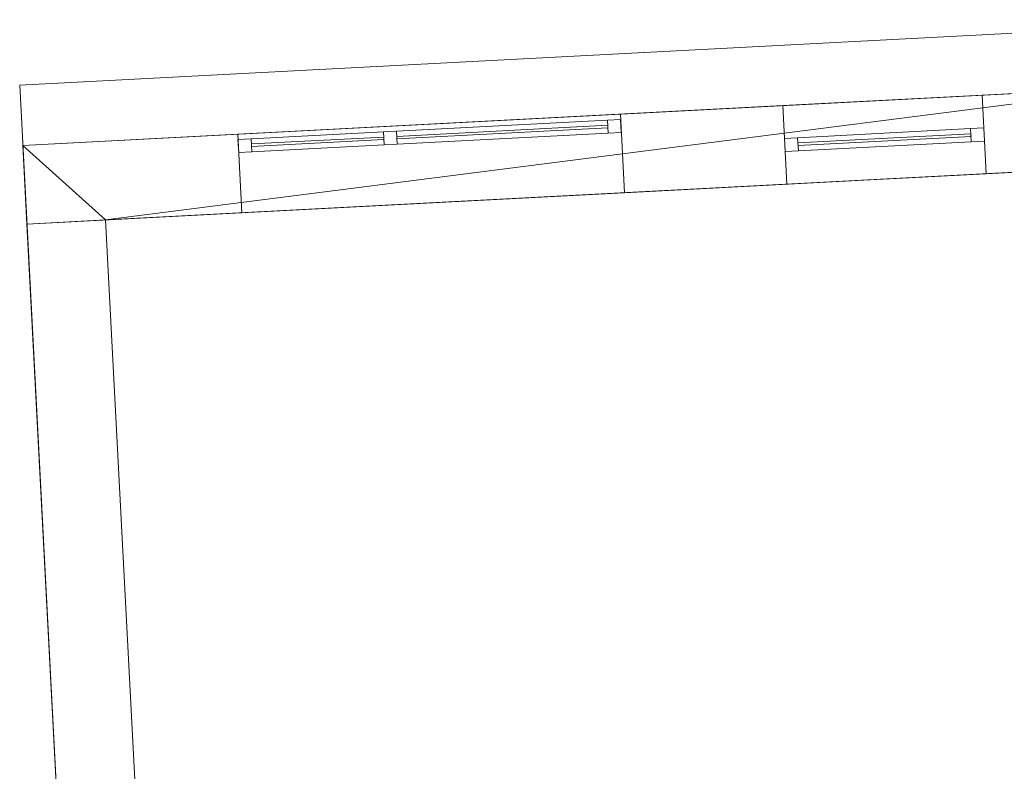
# Model space of a CAD drawing. Header units: millimetres. Extents: x -430348 to -225823, y -86243 to 5084.
# Tile 221 of 256: x -386772 to -383020, y -54967 to -52103. Entities that reach past the tile are written whole.
import ezdxf

# ---------------------------------------------------------------- set-up
doc = ezdxf.new("R2010")
doc.units = ezdxf.units.MM
for name, color, linetype, lineweight in [('A-GLAZ-CURT', 52, 'Continuous', 9), ('A-GLAZ-CWMG', 51, 'Continuous', 9), ('A-ROOF', 132, 'Continuous', 9), ('A-WALL', 113, 'Continuous', 9)]:
    doc.layers.add(name, color=color, linetype=linetype, lineweight=lineweight)

# ---------------------------------------------------------------- blocks, each defined once
blk = doc.blocks.new('System Panel - Door-566690-_3D_ Copy 1')
at = {"layer": 'A-GLAZ-CURT'}
mesh = blk.add_polyface(dxfattribs=at)
corners = [(-330, 5), (-330, 5, 1940), (330, 5, 1940), (330, 5)]
mesh.append_faces([[corners[k] for k in face] for face in [(1, 2, 3, 0)]])
mesh = blk.add_polyface(dxfattribs=at)
corners = [(330, -5), (-330, -5), (-330, 5), (330, 5)]
mesh.append_faces([[corners[k] for k in face] for face in [(0, 1, 2, 3)]])
mesh = blk.add_polyface(dxfattribs=at)
corners = [(-330, -5, 1940), (330, -5, 1940), (330, 5, 1940), (-330, 5, 1940)]
mesh.append_faces([[corners[k] for k in face] for face in [(0, 1, 2, 3)]])
mesh = blk.add_polyface(dxfattribs=at)
corners = [(-330, -5), (-330, -5, 1940), (-330, 5, 1940), (-330, 5)]
mesh.append_faces([[corners[k] for k in face] for face in [(0, 1, 2, 3)]])
mesh = blk.add_polyface(dxfattribs=at)
corners = [(330, -5, 1940), (330, -5), (330, 5), (330, 5, 1940)]
mesh.append_faces([[corners[k] for k in face] for face in [(0, 1, 2, 3)]])
mesh = blk.add_polyface(dxfattribs=at)
corners = [(-330, -5), (330, -5), (330, -5, 1940), (-330, -5, 1940)]
mesh.append_faces([[corners[k] for k in face] for face in [(2, 3, 0, 1)]])
blk = doc.blocks.new('Rectangular Mullion - 50mm x 50mm-394126-_3D_ Copy 1')
at = {"layer": 'A-GLAZ-CWMG'}
mesh = blk.add_polyface(dxfattribs=at)
corners = [(0, 25), (-50, 25), (-50, -25), (0, -25)]
mesh.append_faces([[corners[k] for k in face] for face in [(2, 3, 0, 1)]])
mesh = blk.add_polyface(dxfattribs=at)
corners = [(0, 25, -2040), (0, -25, -2040), (-50, -25, -2040), (-50, 25, -2040)]
mesh.append_faces([[corners[k] for k in face] for face in [(0, 1, 2, 3)]])
mesh = blk.add_polyface(dxfattribs=at)
corners = [(-50, 25), (0, 25), (0, 25, -2040), (-50, 25, -2040)]
mesh.append_faces([[corners[k] for k in face] for face in [(3, 0, 1, 2)]])
mesh = blk.add_polyface(dxfattribs=at)
corners = [(-50, -25), (-50, 25), (-50, 25, -2040), (-50, -25, -2040)]
mesh.append_faces([[corners[k] for k in face] for face in [(3, 0, 1, 2)]])
mesh = blk.add_polyface(dxfattribs=at)
corners = [(0, 25), (0, -25), (0, -25, -2040), (0, 25, -2040)]
mesh.append_faces([[corners[k] for k in face] for face in [(3, 0, 1, 2)]])
mesh = blk.add_polyface(dxfattribs=at)
corners = [(0, -25), (-50, -25), (-50, -25, -2040), (0, -25, -2040)]
mesh.append_faces([[corners[k] for k in face] for face in [(3, 0, 1, 2)]])
blk = doc.blocks.new('Rectangular Mullion - 50mm x 50mm-481929-_3D_ Copy 1')
at = {"layer": 'A-GLAZ-CWMG'}
mesh = blk.add_polyface(dxfattribs=at)
corners = [(0, 25), (-50, 25), (-50, -25), (0, -25)]
mesh.append_faces([[corners[k] for k in face] for face in [(2, 3, 0, 1)]])
mesh = blk.add_polyface(dxfattribs=at)
corners = [(0, 25, -660), (0, -25, -660), (-50, -25, -660), (-50, 25, -660)]
mesh.append_faces([[corners[k] for k in face] for face in [(0, 1, 2, 3)]])
mesh = blk.add_polyface(dxfattribs=at)
corners = [(-50, 25), (0, 25), (0, 25, -660), (-50, 25, -660)]
mesh.append_faces([[corners[k] for k in face] for face in [(0, 1, 2, 3)]])
mesh = blk.add_polyface(dxfattribs=at)
corners = [(-50, -25), (-50, 25), (-50, 25, -660), (-50, -25, -660)]
mesh.append_faces([[corners[k] for k in face] for face in [(0, 1, 2, 3)]])
mesh = blk.add_polyface(dxfattribs=at)
corners = [(0, 25), (0, -25), (0, -25, -660), (0, 25, -660)]
mesh.append_faces([[corners[k] for k in face] for face in [(0, 1, 2, 3)]])
mesh = blk.add_polyface(dxfattribs=at)
corners = [(0, -25), (-50, -25), (-50, -25, -660), (0, -25, -660)]
mesh.append_faces([[corners[k] for k in face] for face in [(0, 1, 2, 3)]])
blk = doc.blocks.new('Rectangular Mullion - 50mm x 50mm-394127-_3D_ Copy 1')
at = {"layer": 'A-GLAZ-CWMG'}
mesh = blk.add_polyface(dxfattribs=at)
corners = [(0, 25), (-50, 25), (-50, -25), (0, -25)]
mesh.append_faces([[corners[k] for k in face] for face in [(3, 0, 1, 2)]])
mesh = blk.add_polyface(dxfattribs=at)
corners = [(0, 25, -2040), (0, -25, -2040), (-50, -25, -2040), (-50, 25, -2040)]
mesh.append_faces([[corners[k] for k in face] for face in [(3, 0, 1, 2)]])
mesh = blk.add_polyface(dxfattribs=at)
corners = [(-50, 25), (0, 25), (0, 25, -2040), (-50, 25, -2040)]
mesh.append_faces([[corners[k] for k in face] for face in [(3, 0, 1, 2)]])
mesh = blk.add_polyface(dxfattribs=at)
corners = [(-50, -25), (-50, 25), (-50, 25, -2040), (-50, -25, -2040)]
mesh.append_faces([[corners[k] for k in face] for face in [(0, 1, 2, 3)]])
mesh = blk.add_polyface(dxfattribs=at)
corners = [(0, 25), (0, -25), (0, -25, -2040), (0, 25, -2040)]
mesh.append_faces([[corners[k] for k in face] for face in [(0, 1, 2, 3)]])
mesh = blk.add_polyface(dxfattribs=at)
corners = [(0, -25), (-50, -25), (-50, -25, -2040), (0, -25, -2040)]
mesh.append_faces([[corners[k] for k in face] for face in [(3, 0, 1, 2)]])
blk = doc.blocks.new('Rectangular Mullion - 50mm x 50mm-481930-_3D_ Copy 1')
at = {"layer": 'A-GLAZ-CWMG'}
mesh = blk.add_polyface(dxfattribs=at)
corners = [(0, 25), (-50, 25), (-50, -25), (0, -25)]
mesh.append_faces([[corners[k] for k in face] for face in [(2, 3, 0, 1)]])
mesh = blk.add_polyface(dxfattribs=at)
corners = [(0, 25, -660), (0, -25, -660), (-50, -25, -660), (-50, 25, -660)]
mesh.append_faces([[corners[k] for k in face] for face in [(0, 1, 2, 3)]])
mesh = blk.add_polyface(dxfattribs=at)
corners = [(-50, 25), (0, 25), (0, 25, -660), (-50, 25, -660)]
mesh.append_faces([[corners[k] for k in face] for face in [(0, 1, 2, 3)]])
mesh = blk.add_polyface(dxfattribs=at)
corners = [(-50, -25), (-50, 25), (-50, 25, -660), (-50, -25, -660)]
mesh.append_faces([[corners[k] for k in face] for face in [(0, 1, 2, 3)]])
mesh = blk.add_polyface(dxfattribs=at)
corners = [(0, 25), (0, -25), (0, -25, -660), (0, 25, -660)]
mesh.append_faces([[corners[k] for k in face] for face in [(0, 1, 2, 3)]])
mesh = blk.add_polyface(dxfattribs=at)
corners = [(0, -25), (-50, -25), (-50, -25, -660), (0, -25, -660)]
mesh.append_faces([[corners[k] for k in face] for face in [(0, 1, 2, 3)]])
blk = doc.blocks.new('System Panel - Glazed-566820-_3D_ Copy 1')
at = {"layer": 'A-GLAZ-CURT', "transparency": 33554471}
mesh = blk.add_polyface(dxfattribs=at)
corners = [(-402.5, 5), (-402.5, 5, 675.3), (402.5, 5, 675.3), (402.5, 5)]
mesh.append_faces([[corners[k] for k in face] for face in [(2, 3, 0, 1)]])
mesh = blk.add_polyface(dxfattribs=at)
corners = [(402.5, -5), (-402.5, -5), (-402.5, 5), (402.5, 5)]
mesh.append_faces([[corners[k] for k in face] for face in [(3, 0, 1, 2)]])
mesh = blk.add_polyface(dxfattribs=at)
corners = [(-402.5, -5, 675.3), (402.5, -5, 675.3), (402.5, 5, 675.3), (-402.5, 5, 675.3)]
mesh.append_faces([[corners[k] for k in face] for face in [(3, 0, 1, 2)]])
mesh = blk.add_polyface(dxfattribs=at)
corners = [(-402.5, -5), (-402.5, -5, 675.3), (-402.5, 5, 675.3), (-402.5, 5)]
mesh.append_faces([[corners[k] for k in face] for face in [(0, 1, 2, 3)]])
mesh = blk.add_polyface(dxfattribs=at)
corners = [(402.5, -5, 675.3), (402.5, -5), (402.5, 5), (402.5, 5, 675.3)]
mesh.append_faces([[corners[k] for k in face] for face in [(0, 1, 2, 3)]])
mesh = blk.add_polyface(dxfattribs=at)
corners = [(-402.5, -5), (402.5, -5), (402.5, -5, 675.3), (-402.5, -5, 675.3)]
mesh.append_faces([[corners[k] for k in face] for face in [(3, 0, 1, 2)]])
blk = doc.blocks.new('System Panel - Glazed-566821-_3D_ Copy 1')
at = {"layer": 'A-GLAZ-CURT', "transparency": 33554471}
mesh = blk.add_polyface(dxfattribs=at)
corners = [(-252.5, 5), (-252.5, 5, 700.3), (-252.5, 5, 1050.3), (252.5, 5, 1050.3), (252.5, 5, 700.3), (252.5, 5)]
mesh.append_faces([[corners[k] for k in face] for face in [(3, 4, 1, 2)]], dxfattribs={"vtx1": -1})
mesh.append_faces([[corners[k] for k in face] for face in [(4, 5, 0, 1)]], dxfattribs={"vtx3": -1})
mesh = blk.add_polyface(dxfattribs=at)
corners = [(252.5, -5), (-252.5, -5), (-252.5, 5), (252.5, 5)]
mesh.append_faces([[corners[k] for k in face] for face in [(0, 1, 2, 3)]])
mesh = blk.add_polyface(dxfattribs=at)
corners = [(-252.5, -5, 1050.3), (252.5, -5, 1050.3), (252.5, 5, 1050.3), (-252.5, 5, 1050.3)]
mesh.append_faces([[corners[k] for k in face] for face in [(0, 1, 2, 3)]])
mesh = blk.add_polyface(dxfattribs=at)
corners = [(-252.5, -5, 700.3), (-252.5, -5, 1050.3), (-252.5, 5, 1050.3), (-252.5, 5, 700.3)]
mesh.append_faces([[corners[k] for k in face] for face in [(3, 0, 1, 2)]])
mesh = blk.add_polyface(dxfattribs=at)
corners = [(-252.5, -5), (-252.5, -5, 700.3), (-252.5, 5, 700.3), (-252.5, 5)]
mesh.append_faces([[corners[k] for k in face] for face in [(0, 1, 2, 3)]])
mesh = blk.add_polyface(dxfattribs=at)
corners = [(252.5, -5, 700.3), (252.5, -5), (252.5, 5), (252.5, 5, 700.3)]
mesh.append_faces([[corners[k] for k in face] for face in [(0, 1, 2, 3)]])
mesh = blk.add_polyface(dxfattribs=at)
corners = [(252.5, -5, 1050.3), (252.5, -5, 700.3), (252.5, 5, 700.3), (252.5, 5, 1050.3)]
mesh.append_faces([[corners[k] for k in face] for face in [(3, 0, 1, 2)]])
mesh = blk.add_polyface(dxfattribs=at)
corners = [(-252.5, -5), (252.5, -5), (252.5, -5, 700.3), (252.5, -5, 1050.3), (-252.5, -5, 1050.3), (-252.5, -5, 700.3)]
mesh.append_faces([[corners[k] for k in face] for face in [(4, 5, 2, 3)]], dxfattribs={"vtx1": -1})
mesh.append_faces([[corners[k] for k in face] for face in [(5, 0, 1, 2)]], dxfattribs={"vtx3": -1})
blk = doc.blocks.new('System Panel - Glazed-566822-_3D_ Copy 1')
at = {"layer": 'A-GLAZ-CURT', "transparency": 33554471}
mesh = blk.add_polyface(dxfattribs=at)
corners = [(-402.5, 5), (-402.5, 5, 325), (402.5, 5, 325), (402.5, 5)]
mesh.append_faces([[corners[k] for k in face] for face in [(2, 3, 0, 1)]])
mesh = blk.add_polyface(dxfattribs=at)
corners = [(402.5, -5), (-402.5, -5), (-402.5, 5), (402.5, 5)]
mesh.append_faces([[corners[k] for k in face] for face in [(3, 0, 1, 2)]])
mesh = blk.add_polyface(dxfattribs=at)
corners = [(-402.5, -5, 325), (402.5, -5, 325), (402.5, 5, 325), (-402.5, 5, 325)]
mesh.append_faces([[corners[k] for k in face] for face in [(3, 0, 1, 2)]])
mesh = blk.add_polyface(dxfattribs=at)
corners = [(-402.5, -5), (-402.5, -5, 325), (-402.5, 5, 325), (-402.5, 5)]
mesh.append_faces([[corners[k] for k in face] for face in [(3, 0, 1, 2)]])
mesh = blk.add_polyface(dxfattribs=at)
corners = [(402.5, -5, 325), (402.5, -5), (402.5, 5), (402.5, 5, 325)]
mesh.append_faces([[corners[k] for k in face] for face in [(3, 0, 1, 2)]])
mesh = blk.add_polyface(dxfattribs=at)
corners = [(-402.5, -5), (402.5, -5), (402.5, -5, 325), (-402.5, -5, 325)]
mesh.append_faces([[corners[k] for k in face] for face in [(3, 0, 1, 2)]])
blk = doc.blocks.new('Rectangular Mullion - 50mm x 50mm-320908-_3D_ Copy 1')
at = {"layer": 'A-GLAZ-CWMG'}
mesh = blk.add_polyface(dxfattribs=at)
corners = [(0, 25), (-50, 25), (-50, -25), (0, -25)]
mesh.append_faces([[corners[k] for k in face] for face in [(3, 0, 1, 2)]])
mesh = blk.add_polyface(dxfattribs=at)
corners = [(-50, 25), (0, 25), (0, 25, -400), (-50, 25, -400)]
mesh.append_faces([[corners[k] for k in face] for face in [(0, 1, 2, 3)]])
mesh = blk.add_polyface(dxfattribs=at)
corners = [(-50, -25), (-50, 25), (-50, 25, -400), (-50, -25, -400)]
mesh.append_faces([[corners[k] for k in face] for face in [(0, 1, 2, 3)]])
mesh = blk.add_polyface(dxfattribs=at)
corners = [(0, 25), (0, -25), (0, -25, -400), (0, 25, -400)]
mesh.append_faces([[corners[k] for k in face] for face in [(0, 1, 2, 3)]])
mesh = blk.add_polyface(dxfattribs=at)
corners = [(0, -25), (-50, -25), (-50, -25, -400), (0, -25, -400)]
mesh.append_faces([[corners[k] for k in face] for face in [(0, 1, 2, 3)]])
blk = doc.blocks.new('Rectangular Mullion - 50mm x 50mm-288376-_3D_ Copy 1')
at = {"layer": 'A-GLAZ-CWMG'}
mesh = blk.add_polyface(dxfattribs=at)
corners = [(0, 25), (-50, 25), (-50, -25), (0, -25)]
mesh.append_faces([[corners[k] for k in face] for face in [(2, 3, 0, 1)]])
mesh = blk.add_polyface(dxfattribs=at)
corners = [(0, 25, -505), (0, -25, -505), (-50, -25, -505), (-50, 25, -505)]
mesh.append_faces([[corners[k] for k in face] for face in [(0, 1, 2, 3)]])
mesh = blk.add_polyface(dxfattribs=at)
corners = [(-50, 25), (0, 25), (0, 25, -505), (-50, 25, -505)]
mesh.append_faces([[corners[k] for k in face] for face in [(3, 0, 1, 2)]])
mesh = blk.add_polyface(dxfattribs=at)
corners = [(-50, -25), (-50, 25), (-50, 25, -505), (-50, -25, -505)]
mesh.append_faces([[corners[k] for k in face] for face in [(3, 0, 1, 2)]])
mesh = blk.add_polyface(dxfattribs=at)
corners = [(0, 25), (0, -25), (0, -25, -505), (0, 25, -505)]
mesh.append_faces([[corners[k] for k in face] for face in [(3, 0, 1, 2)]])
mesh = blk.add_polyface(dxfattribs=at)
corners = [(0, -25), (-50, -25), (-50, -25, -505), (0, -25, -505)]
mesh.append_faces([[corners[k] for k in face] for face in [(3, 0, 1, 2)]])
blk = doc.blocks.new('Rectangular Mullion - 50mm x 50mm-566823-_3D_ Copy 1')
at = {"layer": 'A-GLAZ-CWMG'}
mesh = blk.add_polyface(dxfattribs=at)
corners = [(0, 25), (-50, 25), (-50, -25), (0, -25)]
mesh.append_faces([[corners[k] for k in face] for face in [(2, 3, 0, 1)]])
mesh = blk.add_polyface(dxfattribs=at)
corners = [(-50, 25), (0, 25), (0, 25, -750.3), (-50, 25, -750.3)]
mesh.append_faces([[corners[k] for k in face] for face in [(0, 1, 2, 3)]])
mesh = blk.add_polyface(dxfattribs=at)
corners = [(-50, -25), (-50, 25), (-50, 25, -750.3), (-50, -25, -750.3)]
mesh.append_faces([[corners[k] for k in face] for face in [(0, 1, 2, 3)]])
mesh = blk.add_polyface(dxfattribs=at)
corners = [(0, 25), (0, -25), (0, -25, -750.3), (0, 25, -750.3)]
mesh.append_faces([[corners[k] for k in face] for face in [(0, 1, 2, 3)]])
mesh = blk.add_polyface(dxfattribs=at)
corners = [(0, -25), (-50, -25), (-50, -25, -750.3), (0, -25, -750.3)]
mesh.append_faces([[corners[k] for k in face] for face in [(0, 1, 2, 3)]])
blk = doc.blocks.new('Rectangular Mullion - 50mm x 50mm-353459-_3D_ Copy 1')
at = {"layer": 'A-GLAZ-CWMG'}
mesh = blk.add_polyface(dxfattribs=at)
corners = [(0, 25), (-50, 25), (-50, -25), (0, -25)]
mesh.append_faces([[corners[k] for k in face] for face in [(2, 3, 0, 1)]])
mesh = blk.add_polyface(dxfattribs=at)
corners = [(0, 25, -805), (0, -25, -805), (-50, -25, -805), (-50, 25, -805)]
mesh.append_faces([[corners[k] for k in face] for face in [(0, 1, 2, 3)]])
mesh = blk.add_polyface(dxfattribs=at)
corners = [(-50, 25), (0, 25), (0, 25, -805), (-50, 25, -805)]
mesh.append_faces([[corners[k] for k in face] for face in [(0, 1, 2, 3)]])
mesh = blk.add_polyface(dxfattribs=at)
corners = [(-50, -25), (-50, 25), (-50, 25, -805), (-50, -25, -805)]
mesh.append_faces([[corners[k] for k in face] for face in [(0, 1, 2, 3)]])
mesh = blk.add_polyface(dxfattribs=at)
corners = [(0, 25), (0, -25), (0, -25, -805), (0, 25, -805)]
mesh.append_faces([[corners[k] for k in face] for face in [(0, 1, 2, 3)]])
mesh = blk.add_polyface(dxfattribs=at)
corners = [(0, -25), (-50, -25), (-50, -25, -805), (0, -25, -805)]
mesh.append_faces([[corners[k] for k in face] for face in [(0, 1, 2, 3)]])
blk = doc.blocks.new('Rectangular Mullion - 50mm x 50mm-566818-_3D_ Copy 1')
at = {"layer": 'A-GLAZ-CWMG'}
mesh = blk.add_polyface(dxfattribs=at)
corners = [(25, 25), (-25, 25), (-25, -25), (25, -25)]
mesh.append_faces([[corners[k] for k in face] for face in [(2, 3, 0, 1)]])
mesh = blk.add_polyface(dxfattribs=at)
corners = [(-25, 25), (25, 25), (25, 25, -750.3), (-25, 25, -750.3)]
mesh.append_faces([[corners[k] for k in face] for face in [(0, 1, 2, 3)]])
mesh = blk.add_polyface(dxfattribs=at)
corners = [(-25, -25), (-25, 25), (-25, 25, -750.3), (-25, -25, -750.3)]
mesh.append_faces([[corners[k] for k in face] for face in [(0, 1, 2, 3)]])
mesh = blk.add_polyface(dxfattribs=at)
corners = [(25, 25), (25, -25), (25, -25, -750.3), (25, 25, -750.3)]
mesh.append_faces([[corners[k] for k in face] for face in [(0, 1, 2, 3)]])
mesh = blk.add_polyface(dxfattribs=at)
corners = [(25, -25), (-25, -25), (-25, -25, -750.3), (25, -25, -750.3)]
mesh.append_faces([[corners[k] for k in face] for face in [(0, 1, 2, 3)]])
blk = doc.blocks.new('Rectangular Mullion - 50mm x 50mm-566819-_3D_ Copy 1')
at = {"layer": 'A-GLAZ-CWMG'}
mesh = blk.add_polyface(dxfattribs=at)
corners = [(25, 25), (-25, 25), (-25, -25), (25, -25)]
mesh.append_faces([[corners[k] for k in face] for face in [(2, 3, 0, 1)]])
mesh = blk.add_polyface(dxfattribs=at)
corners = [(25, 25, -805), (25, -25, -805), (-25, -25, -805), (-25, 25, -805)]
mesh.append_faces([[corners[k] for k in face] for face in [(0, 1, 2, 3)]])
mesh = blk.add_polyface(dxfattribs=at)
corners = [(-25, 25), (25, 25), (25, 25, -805), (-25, 25, -805)]
mesh.append_faces([[corners[k] for k in face] for face in [(0, 1, 2, 3)]])
mesh = blk.add_polyface(dxfattribs=at)
corners = [(-25, -25), (-25, 25), (-25, 25, -805), (-25, -25, -805)]
mesh.append_faces([[corners[k] for k in face] for face in [(0, 1, 2, 3)]])
mesh = blk.add_polyface(dxfattribs=at)
corners = [(25, 25), (25, -25), (25, -25, -805), (25, 25, -805)]
mesh.append_faces([[corners[k] for k in face] for face in [(0, 1, 2, 3)]])
mesh = blk.add_polyface(dxfattribs=at)
corners = [(25, -25), (-25, -25), (-25, -25, -805), (25, -25, -805)]
mesh.append_faces([[corners[k] for k in face] for face in [(0, 1, 2, 3)]])
blk = doc.blocks.new('Rectangular Mullion - 50mm x 50mm-288377-_3D_ Copy 1')
at = {"layer": 'A-GLAZ-CWMG'}
mesh = blk.add_polyface(dxfattribs=at)
corners = [(0, 25), (-50, 25), (-50, -25), (0, -25)]
mesh.append_faces([[corners[k] for k in face] for face in [(2, 3, 0, 1)]])
mesh = blk.add_polyface(dxfattribs=at)
corners = [(0, 25, -505), (0, -25, -505), (-50, -25, -505), (-50, 25, -505)]
mesh.append_faces([[corners[k] for k in face] for face in [(0, 1, 2, 3)]])
mesh = blk.add_polyface(dxfattribs=at)
corners = [(-50, 25), (0, 25), (0, 25, -505), (-50, 25, -505)]
mesh.append_faces([[corners[k] for k in face] for face in [(3, 0, 1, 2)]])
mesh = blk.add_polyface(dxfattribs=at)
corners = [(-50, -25), (-50, 25), (-50, 25, -505), (-50, -25, -505)]
mesh.append_faces([[corners[k] for k in face] for face in [(3, 0, 1, 2)]])
mesh = blk.add_polyface(dxfattribs=at)
corners = [(0, 25), (0, -25), (0, -25, -505), (0, 25, -505)]
mesh.append_faces([[corners[k] for k in face] for face in [(3, 0, 1, 2)]])
mesh = blk.add_polyface(dxfattribs=at)
corners = [(0, -25), (-50, -25), (-50, -25, -505), (0, -25, -505)]
mesh.append_faces([[corners[k] for k in face] for face in [(3, 0, 1, 2)]])
blk = doc.blocks.new('Rectangular Mullion - 50mm x 50mm-566824-_3D_ Copy 1')
at = {"layer": 'A-GLAZ-CWMG'}
mesh = blk.add_polyface(dxfattribs=at)
corners = [(0, 25, -400), (0, -25, -400), (-50, -25, -400), (-50, 25, -400)]
mesh.append_faces([[corners[k] for k in face] for face in [(0, 1, 2, 3)]])
mesh = blk.add_polyface(dxfattribs=at)
corners = [(-50, 25), (0, 25), (0, 25, -400), (-50, 25, -400)]
mesh.append_faces([[corners[k] for k in face] for face in [(0, 1, 2, 3)]])
mesh = blk.add_polyface(dxfattribs=at)
corners = [(-50, -25), (-50, 25), (-50, 25, -400), (-50, -25, -400)]
mesh.append_faces([[corners[k] for k in face] for face in [(0, 1, 2, 3)]])
mesh = blk.add_polyface(dxfattribs=at)
corners = [(0, 25), (0, -25), (0, -25, -400), (0, 25, -400)]
mesh.append_faces([[corners[k] for k in face] for face in [(0, 1, 2, 3)]])
mesh = blk.add_polyface(dxfattribs=at)
corners = [(0, -25), (-50, -25), (-50, -25, -400), (0, -25, -400)]
mesh.append_faces([[corners[k] for k in face] for face in [(0, 1, 2, 3)]])
blk = doc.blocks.new('Rectangular Mullion - 50mm x 50mm-353462-_3D_ Copy 1')
at = {"layer": 'A-GLAZ-CWMG'}
mesh = blk.add_polyface(dxfattribs=at)
corners = [(0, 25), (-50, 25), (-50, -25), (0, -25)]
mesh.append_faces([[corners[k] for k in face] for face in [(2, 3, 0, 1)]])
mesh = blk.add_polyface(dxfattribs=at)
corners = [(0, 25, -805), (0, -25, -805), (-50, -25, -805), (-50, 25, -805)]
mesh.append_faces([[corners[k] for k in face] for face in [(0, 1, 2, 3)]])
mesh = blk.add_polyface(dxfattribs=at)
corners = [(-50, 25), (0, 25), (0, 25, -805), (-50, 25, -805)]
mesh.append_faces([[corners[k] for k in face] for face in [(0, 1, 2, 3)]])
mesh = blk.add_polyface(dxfattribs=at)
corners = [(-50, -25), (-50, 25), (-50, 25, -805), (-50, -25, -805)]
mesh.append_faces([[corners[k] for k in face] for face in [(0, 1, 2, 3)]])
mesh = blk.add_polyface(dxfattribs=at)
corners = [(0, 25), (0, -25), (0, -25, -805), (0, 25, -805)]
mesh.append_faces([[corners[k] for k in face] for face in [(0, 1, 2, 3)]])
mesh = blk.add_polyface(dxfattribs=at)
corners = [(0, -25), (-50, -25), (-50, -25, -805), (0, -25, -805)]
mesh.append_faces([[corners[k] for k in face] for face in [(0, 1, 2, 3)]])
blk = doc.blocks.new('Rectangular Mullion - 50mm x 50mm-566825-_3D_ Copy 1')
at = {"layer": 'A-GLAZ-CWMG'}
mesh = blk.add_polyface(dxfattribs=at)
corners = [(0, 25, -750.3), (0, -25, -750.3), (-50, -25, -750.3), (-50, 25, -750.3)]
mesh.append_faces([[corners[k] for k in face] for face in [(3, 0, 1, 2)]])
mesh = blk.add_polyface(dxfattribs=at)
corners = [(-50, 25), (0, 25), (0, 25, -750.3), (-50, 25, -750.3)]
mesh.append_faces([[corners[k] for k in face] for face in [(0, 1, 2, 3)]])
mesh = blk.add_polyface(dxfattribs=at)
corners = [(-50, -25), (-50, 25), (-50, 25, -750.3), (-50, -25, -750.3)]
mesh.append_faces([[corners[k] for k in face] for face in [(0, 1, 2, 3)]])
mesh = blk.add_polyface(dxfattribs=at)
corners = [(0, 25), (0, -25), (0, -25, -750.3), (0, 25, -750.3)]
mesh.append_faces([[corners[k] for k in face] for face in [(0, 1, 2, 3)]])
mesh = blk.add_polyface(dxfattribs=at)
corners = [(0, -25), (-50, -25), (-50, -25, -750.3), (0, -25, -750.3)]
mesh.append_faces([[corners[k] for k in face] for face in [(0, 1, 2, 3)]])
blk = doc.blocks.new('Rectangular Mullion - 50mm x 50mm-353556-_3D_ Copy 1')
at = {"layer": 'A-GLAZ-CWMG'}
mesh = blk.add_polyface(dxfattribs=at)
corners = [(25, 25, -400), (25, -25, -400), (-25, -25, -400), (-25, 25, -400)]
mesh.append_faces([[corners[k] for k in face] for face in [(0, 1, 2, 3)]])
mesh = blk.add_polyface(dxfattribs=at)
corners = [(-25, 25), (25, 25), (25, 25, -400), (-25, 25, -400)]
mesh.append_faces([[corners[k] for k in face] for face in [(3, 0, 1, 2)]])
mesh = blk.add_polyface(dxfattribs=at)
corners = [(-25, -25), (-25, 25), (-25, 25, -400), (-25, -25, -400)]
mesh.append_faces([[corners[k] for k in face] for face in [(3, 0, 1, 2)]])
mesh = blk.add_polyface(dxfattribs=at)
corners = [(25, 25), (25, -25), (25, -25, -400), (25, 25, -400)]
mesh.append_faces([[corners[k] for k in face] for face in [(3, 0, 1, 2)]])
mesh = blk.add_polyface(dxfattribs=at)
corners = [(25, -25), (-25, -25), (-25, -25, -400), (25, -25, -400)]
mesh.append_faces([[corners[k] for k in face] for face in [(3, 0, 1, 2)]])

msp = doc.modelspace()

# ---------------------------------------------------------------- block references
at = {"layer": 'A-GLAZ-CURT', "transparency": 33554471, "rotation": 183.0000000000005}
for name, p in [('System Panel - Glazed-566820-_3D_ Copy 1', (-384932.2, -52531.1, 60396.4)), ('System Panel - Glazed-566822-_3D_ Copy 1', (-384932.2, -52531.1, 61121.7)), ('System Panel - Glazed-566821-_3D_ Copy 1', (-385636.3, -52568, 60396.4))]:
    msp.add_blockref(name, p, dxfattribs=at)
at = {"layer": 'A-GLAZ-CURT', "rotation": 183.0000000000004}
msp.add_blockref('System Panel - Door-566690-_3D_ Copy 1', (-383476.2, -52559.9, 59506.7), dxfattribs=at)
at = {"layer": 'A-GLAZ-CWMG', "extrusion": (0.99863, 0.052336, 0), "rotation": 270}
for name, p in [('Rectangular Mullion - 50mm x 50mm-353459-_3D_ Copy 1', (-32313.3, 60346.4, -386751.5)), ('Rectangular Mullion - 50mm x 50mm-481930-_3D_ Copy 1', (-32418.3, 59456.7, -385371.5)), ('Rectangular Mullion - 50mm x 50mm-288377-_3D_ Copy 1', (-32313.3, 60346.4, -387606.5))]:
    msp.add_blockref(name, p, dxfattribs=at)
at = {"layer": 'A-GLAZ-CWMG', "extrusion": (-0.99863, -0.052336, 0), "rotation": 90}
for name, p in [('Rectangular Mullion - 50mm x 50mm-566819-_3D_ Copy 1', (32313.3, 61096.7, 387556.5)), ('Rectangular Mullion - 50mm x 50mm-353462-_3D_ Copy 1', (32313.3, 61496.7, 387556.5)), ('Rectangular Mullion - 50mm x 50mm-481929-_3D_ Copy 1', (32418.3, 61496.7, 386031.5)), ('Rectangular Mullion - 50mm x 50mm-288376-_3D_ Copy 1', (32313.3, 61496.7, 388111.5))]:
    msp.add_blockref(name, p, dxfattribs=at)
at = {"layer": 'A-GLAZ-CWMG'}
for name, p, rotation in [('Rectangular Mullion - 50mm x 50mm-320908-_3D_ Copy 1', (-384480.4, -52507.4, 61496.7), 3.00000000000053), ('Rectangular Mullion - 50mm x 50mm-566825-_3D_ Copy 1', (-384480.4, -52507.4, 61096.7), 3.00000000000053), ('Rectangular Mullion - 50mm x 50mm-394126-_3D_ Copy 1', (-383096.8, -52540, 61496.7), 3.000000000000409)]:
    msp.add_blockref(name, p, dxfattribs=dict(at, rotation=rotation))
at = {"layer": 'A-GLAZ-CWMG', "extrusion": (0, 0, -1), "rotation": 356.9999999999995}
for name, p in [('Rectangular Mullion - 50mm x 50mm-566823-_3D_ Copy 1', (385938.4, -52583.8, -60346.4)), ('Rectangular Mullion - 50mm x 50mm-566824-_3D_ Copy 1', (385938.4, -52583.8, -61096.7)), ('Rectangular Mullion - 50mm x 50mm-566818-_3D_ Copy 1', (385359.2, -52553.5, -60346.4)), ('Rectangular Mullion - 50mm x 50mm-353556-_3D_ Copy 1', (385359.2, -52553.5, -61096.7)), ('Rectangular Mullion - 50mm x 50mm-394127-_3D_ Copy 1', (383855.7, -52579.8, -59456.7))]:
    msp.add_blockref(name, p, dxfattribs=at)

# ---------------------------------------------------------------- meshes
at = {"layer": 'A-ROOF'}
mesh = msp.add_polyface(dxfattribs=at)
corners = [(-386583.7, -55937.2, 61986.3), (-386771.6, -52352.1, 61860.9), (-382011.8, -52102.6, 61860.9), (-381823.9, -55687.7, 61986.3)]
mesh.append_faces([[corners[k] for k in face] for face in [(2, 3, 0, 1)]])
mesh = msp.add_polyface(dxfattribs=at)
corners = [(-386771.6, -52352.1, 61961), (-386583.7, -55937.2, 62086.3), (-381823.9, -55687.7, 62086.3), (-382011.8, -52102.6, 61961)]
mesh.append_faces([[corners[k] for k in face] for face in [(1, 2, 3, 0)]])
mesh = msp.add_polyface(dxfattribs=at)
corners = [(-386771.6, -52352.1, 61860.9), (-386771.6, -52352.1, 61961), (-382011.8, -52102.6, 61961), (-382011.8, -52102.6, 61860.9)]
mesh.append_faces([[corners[k] for k in face] for face in [(2, 3, 0, 1)]])
mesh = msp.add_polyface(dxfattribs=at)
corners = [(-386583.7, -55937.2, 62086.3), (-386771.6, -52352.1, 61961), (-386771.6, -52352.1, 61860.9), (-386583.7, -55937.2, 61986.3)]
mesh.append_faces([[corners[k] for k in face] for face in [(1, 2, 3, 0)]])
at = {"layer": 'A-WALL'}
mesh = msp.add_polyface(dxfattribs=at)
corners = [(-382465.5, -52356.8, 57947.5), (-386759.5, -52581.8, 57947.5), (-386759.5, -52581.8, 61868.9), (-382465.5, -52356.8, 61868.9), (-383104.6, -52390.3, 59456.7), (-383104.6, -52390.3, 61496.7), (-383863.6, -52430, 61496.7), (-383863.6, -52430, 59456.7), (-384482.7, -52462.5, 60346.4), (-384482.7, -52462.5, 61496.7), (-385940.7, -52538.9, 61496.7), (-385940.7, -52538.9, 60346.4)]
mesh.append_faces([[corners[k] for k in face] for face in [(11, 1, 2, 10)]], dxfattribs={"vtx0": -1, "vtx2": -1})
mesh.append_faces([[corners[k] for k in face] for face in [(3, 5, 6, 9)]], dxfattribs={"vtx0": -1, "vtx2": -1, "vtx3": -1})
mesh.append_faces([[corners[k] for k in face] for face in [(11, 8, 7, 1)]], dxfattribs={"vtx1": -1, "vtx2": -1, "vtx3": -1})
mesh.append_faces([[corners[k] for k in face] for face in [(7, 4, 0, 1), (3, 0, 4, 5), (6, 7, 8, 9), (9, 10, 2, 3)]], dxfattribs={"vtx1": -1, "vtx3": -1})
mesh = msp.add_polyface(dxfattribs=at)
corners = [(-386759.5, -52581.8, 57947.5), (-382465.5, -52356.8, 57947.5), (-382449.8, -52656.3, 57947.5), (-386444.2, -52865.7, 57947.5), (-386743.8, -52881.4, 57947.5)]
mesh.append_faces([[corners[k] for k in face] for face in [(3, 0, 1, 2)]], dxfattribs={"vtx0": -1})
mesh.append_faces([[corners[k] for k in face] for face in [(3, 4, 0)]], dxfattribs={"vtx2": -1})
mesh = msp.add_polyface(dxfattribs=at)
corners = [(-382465.5, -52356.8, 61868.9), (-386759.5, -52581.8, 61868.9), (-386743.8, -52881.4, 61879.4), (-386444.2, -52865.7, 61879.4), (-382449.8, -52656.3, 61879.4)]
mesh.append_faces([[corners[k] for k in face] for face in [(4, 0, 3)]], dxfattribs={"vtx1": -1})
mesh.append_faces([[corners[k] for k in face] for face in [(1, 2, 3, 0)]], dxfattribs={"vtx2": -1})
mesh = msp.add_polyface(dxfattribs=at)
corners = [(-383104.6, -52390.3, 61496.7), (-383088.9, -52689.8, 61496.7), (-383847.9, -52729.6, 61496.7), (-383863.6, -52430, 61496.7)]
mesh.append_faces([[corners[k] for k in face] for face in [(1, 2, 3, 0)]])
mesh = msp.add_polyface(dxfattribs=at)
corners = [(-383088.9, -52689.8, 59456.7), (-383104.6, -52390.3, 59456.7), (-383863.6, -52430, 59456.7), (-383847.9, -52729.6, 59456.7)]
mesh.append_faces([[corners[k] for k in face] for face in [(2, 3, 0, 1)]])
mesh = msp.add_polyface(dxfattribs=at)
corners = [(-383104.6, -52390.3, 59456.7), (-383088.9, -52689.8, 59456.7), (-383088.9, -52689.8, 61496.7), (-383104.6, -52390.3, 61496.7)]
mesh.append_faces([[corners[k] for k in face] for face in [(1, 2, 3, 0)]])
mesh = msp.add_polyface(dxfattribs=at)
corners = [(-383863.6, -52430, 61496.7), (-383847.9, -52729.6, 61496.7), (-383847.9, -52729.6, 59456.7), (-383863.6, -52430, 59456.7)]
mesh.append_faces([[corners[k] for k in face] for face in [(1, 2, 3, 0)]])
mesh = msp.add_polyface(dxfattribs=at)
corners = [(-384482.7, -52462.5, 61496.7), (-384467, -52762.1, 61496.7), (-385925, -52838.5, 61496.7), (-385940.7, -52538.9, 61496.7)]
mesh.append_faces([[corners[k] for k in face] for face in [(1, 2, 3, 0)]])
mesh = msp.add_polyface(dxfattribs=at)
corners = [(-384467, -52762.1, 60346.4), (-384482.7, -52462.5, 60346.4), (-385940.7, -52538.9, 60346.4), (-385925, -52838.5, 60346.4)]
mesh.append_faces([[corners[k] for k in face] for face in [(2, 3, 0, 1)]])
mesh = msp.add_polyface(dxfattribs=at)
corners = [(-384482.7, -52462.5, 60346.4), (-384467, -52762.1, 60346.4), (-384467, -52762.1, 61496.7), (-384482.7, -52462.5, 61496.7)]
mesh.append_faces([[corners[k] for k in face] for face in [(1, 2, 3, 0)]])
mesh = msp.add_polyface(dxfattribs=at)
corners = [(-385940.7, -52538.9, 61496.7), (-385925, -52838.5, 61496.7), (-385925, -52838.5, 60346.4), (-385940.7, -52538.9, 60346.4)]
mesh.append_faces([[corners[k] for k in face] for face in [(1, 2, 3, 0)]])
mesh = msp.add_polyface(dxfattribs=at)
corners = [(-386759.5, -52581.8, 61868.9), (-386759.5, -52581.8, 57947.5), (-386743.8, -52881.4, 57947.5), (-386743.8, -52881.4, 61879.4)]
mesh.append_faces([[corners[k] for k in face] for face in [(0, 1, 2, 3)]])
mesh = msp.add_polyface(dxfattribs=at)
corners = [(-386743.8, -52881.4, 57947.5), (-386444.2, -52865.7, 57947.5), (-382449.8, -52656.3, 57947.5), (-382449.8, -52656.3, 61879.4), (-386444.2, -52865.7, 61879.4), (-386743.8, -52881.4, 61879.4), (-383088.9, -52689.8, 61496.7), (-383088.9, -52689.8, 59456.7), (-383847.9, -52729.6, 59456.7), (-383847.9, -52729.6, 61496.7), (-384467, -52762.1, 61496.7), (-384467, -52762.1, 60346.4), (-385925, -52838.5, 60346.4), (-385925, -52838.5, 61496.7)]
mesh.append_faces([[corners[k] for k in face] for face in [(3, 10, 9, 6)]], dxfattribs={"vtx0": -1, "vtx1": -1, "vtx3": -1})
mesh.append_faces([[corners[k] for k in face] for face in [(13, 4, 5, 12), (4, 13, 10, 3), (2, 7, 8, 1), (7, 2, 3, 6), (9, 10, 11, 8)]], dxfattribs={"vtx0": -1, "vtx2": -1})
mesh.append_faces([[corners[k] for k in face] for face in [(12, 0, 1, 8)]], dxfattribs={"vtx0": -1, "vtx2": -1, "vtx3": -1})
mesh.append_faces([[corners[k] for k in face] for face in [(11, 12, 8), (5, 0, 12)]], dxfattribs={"vtx1": -1, "vtx2": -1})
mesh = msp.add_polyface(dxfattribs=at)
corners = [(-386583.7, -55937.2, 57947.5), (-386743.8, -52881.4, 57947.5), (-386444.2, -52865.7, 57947.5), (-386284.1, -55921.5, 57947.5)]
mesh.append_faces([[corners[k] for k in face] for face in [(0, 1, 2, 3)]])
mesh = msp.add_polyface(dxfattribs=at)
corners = [(-386743.8, -52881.4, 57947.5), (-386743.8, -52881.4, 61879.4), (-386444.2, -52865.7, 61879.4), (-386444.2, -52865.7, 57947.5)]
mesh.append_faces([[corners[k] for k in face] for face in [(3, 0, 1, 2)]])
mesh = msp.add_polyface(dxfattribs=at)
corners = [(-386743.8, -52881.4, 61879.4), (-386583.7, -55937.2, 61986.3), (-386284.1, -55921.5, 61986.3), (-386444.2, -52865.7, 61879.4)]
mesh.append_faces([[corners[k] for k in face] for face in [(1, 2, 3, 0)]])
mesh = msp.add_polyface(dxfattribs=at)
corners = [(-386743.8, -52881.4, 57947.5), (-386583.7, -55937.2, 57947.5), (-386583.7, -55937.2, 61986.3), (-386743.8, -52881.4, 61879.4)]
mesh.append_faces([[corners[k] for k in face] for face in [(3, 0, 1, 2)]])
mesh = msp.add_polyface(dxfattribs=at)
corners = [(-386444.2, -52865.7, 57947.5), (-386444.2, -52865.7, 61879.4), (-386284.1, -55921.5, 61986.3), (-386284.1, -55921.5, 57947.5)]
mesh.append_faces([[corners[k] for k in face] for face in [(1, 2, 3, 0)]])

doc.saveas('drawing.dxf')
